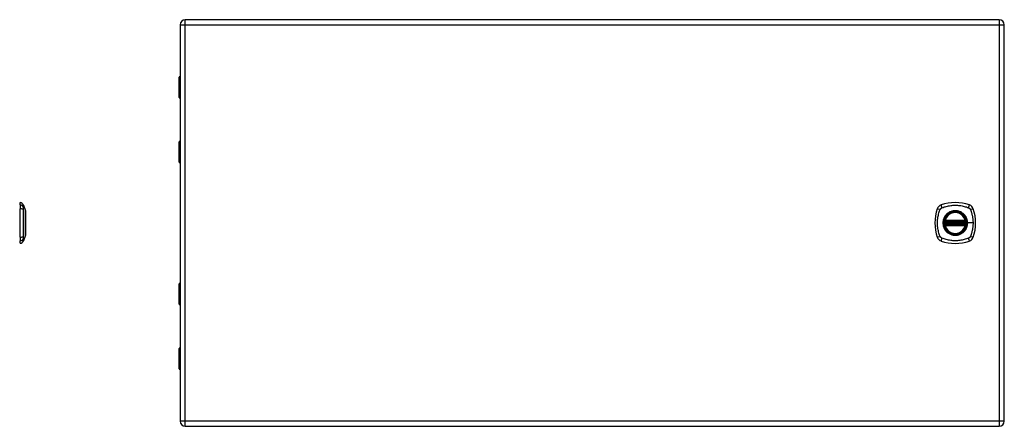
# Model space of a CAD drawing. Header units: inches. Extents: x 4 to 114, y 7 to 59.
# Tile 50 of 55: x 34 to 62, y 28 to 40. Entities that reach past the tile are written whole.
import ezdxf

# ---------------------------------------------------------------- set-up
doc = ezdxf.new("R2010")
doc.units = ezdxf.units.IN
doc.header["$MEASUREMENT"] = 0
doc.layers.add('Visible Edges(ANSI)', color=7, linetype='Continuous', lineweight=25)
doc.layers.add('Visible Tangent Edges(ANSI)', color=7, linetype='Continuous', lineweight=25)

msp = doc.modelspace()

# ---------------------------------------------------------------- linework, layer by layer
at = {"layer": 'Visible Edges(ANSI)'}
for p, q in [((62.116, 39.573), (38.49, 39.573)), ((38.344, 39.427), (38.344, 27.916)), ((62.262, 27.916), (62.262, 39.427)), ((38.309, 37.318), (38.309, 37.902)), ((38.329, 37.922), (38.344, 37.922)), ((38.344, 37.678), (38.341, 37.678)), ((38.341, 37.635), (38.344, 37.635)), ((38.344, 37.302), (38.325, 37.302)), ((38.309, 35.442), (38.309, 36.026)), ((38.325, 36.042), (38.344, 36.042)), ((38.344, 35.709), (38.341, 35.709)), ((38.341, 35.666), (38.344, 35.666)), ((38.344, 35.422), (38.329, 35.422)), ((33.7, 34.195), (33.7, 34.263)), ((33.7, 34.195), (33.7, 34.084)), ((33.7, 33.261), (33.7, 34.084)), ((33.792, 34.189), (33.854, 34.029)), ((60.545, 33.732), (61.13, 33.732)), ((60.541, 33.712), (61.135, 33.712)), ((61.135, 33.633), (60.541, 33.633)), ((61.13, 33.613), (60.545, 33.613)), ((33.7, 33.261), (33.7, 33.15)), ((33.854, 33.316), (33.792, 33.156)), ((33.7, 33.082), (33.7, 33.15)), ((38.309, 31.318), (38.309, 31.902)), ((38.329, 31.922), (38.344, 31.922)), ((38.344, 31.678), (38.341, 31.678)), ((38.341, 31.635), (38.344, 31.635)), ((38.344, 31.302), (38.325, 31.302)), ((38.309, 29.442), (38.309, 30.026)), ((38.325, 30.042), (38.344, 30.042)), ((38.344, 29.709), (38.341, 29.709)), ((38.341, 29.666), (38.344, 29.666)), ((38.344, 29.422), (38.329, 29.422)), ((38.49, 27.77), (62.116, 27.77))]:
    msp.add_line(p, q, dxfattribs=at)
at = {"layer": 'Visible Edges(ANSI)', "flags": 128}
for points in [[(33.855, 33.317), (33.855, 33.318), (33.855, 33.319), (33.855, 33.321), (33.855, 33.324), (33.855, 33.328), (33.855, 33.333), (33.855, 33.338), (33.855, 33.344), (33.855, 33.351), (33.855, 33.359), (33.855, 33.368), (33.855, 33.377), (33.855, 33.387), (33.855, 33.398), (33.855, 33.409), (33.855, 33.421), (33.855, 33.434), (33.855, 33.447), (33.855, 33.461), (33.855, 33.475), (33.855, 33.489), (33.855, 33.505), (33.855, 33.52), (33.855, 33.536), (33.855, 33.553), (33.855, 33.569), (33.855, 33.586), (33.855, 33.603), (33.855, 33.62), (33.855, 33.637), (33.855, 33.655), (33.855, 33.672), (33.855, 33.69), (33.855, 33.707), (33.855, 33.725), (33.855, 33.742), (33.855, 33.759), (33.855, 33.776), (33.855, 33.792), (33.855, 33.808), (33.855, 33.824), (33.855, 33.84), (33.855, 33.855), (33.855, 33.87), (33.855, 33.884), (33.855, 33.898), (33.855, 33.911), (33.855, 33.924), (33.855, 33.936), (33.855, 33.947), (33.855, 33.958), (33.855, 33.968), (33.855, 33.977), (33.855, 33.986), (33.855, 33.993), (33.855, 34.001), (33.855, 34.007), (33.855, 34.012), (33.855, 34.017), (33.855, 34.021), (33.855, 34.024), (33.855, 34.026), (33.855, 34.027), (33.855, 34.028)], [(60.529, 33.726), (60.529, 33.726), (60.529, 33.725), (60.529, 33.725), (60.529, 33.725), (60.529, 33.724), (60.529, 33.724), (60.529, 33.723), (60.529, 33.722), (60.529, 33.721), (60.528, 33.721), (60.528, 33.72), (60.528, 33.718), (60.528, 33.717), (60.528, 33.716), (60.528, 33.715), (60.527, 33.713), (60.527, 33.712), (60.527, 33.71), (60.527, 33.709), (60.527, 33.707), (60.527, 33.706), (60.526, 33.704), (60.526, 33.703), (60.526, 33.701)], [(61.149, 33.701), (61.149, 33.703), (61.149, 33.704), (61.149, 33.706), (61.149, 33.707), (61.149, 33.709), (61.148, 33.71), (61.148, 33.712), (61.148, 33.713), (61.148, 33.715), (61.148, 33.716), (61.148, 33.717), (61.147, 33.718), (61.147, 33.72), (61.147, 33.721), (61.147, 33.721), (61.147, 33.722), (61.147, 33.723), (61.147, 33.724), (61.146, 33.724), (61.146, 33.725), (61.146, 33.725), (61.146, 33.725), (61.146, 33.726), (61.146, 33.726)], [(60.526, 33.644), (60.526, 33.642), (60.526, 33.641), (60.527, 33.639), (60.527, 33.637), (60.527, 33.636), (60.527, 33.634), (60.527, 33.633), (60.527, 33.632), (60.528, 33.63), (60.528, 33.629), (60.528, 33.628), (60.528, 33.626), (60.528, 33.625), (60.528, 33.624), (60.529, 33.623), (60.529, 33.623), (60.529, 33.622), (60.529, 33.621), (60.529, 33.621), (60.529, 33.62), (60.529, 33.62), (60.529, 33.619), (60.529, 33.619), (60.529, 33.619)], [(61.146, 33.619), (61.146, 33.619), (61.146, 33.619), (61.146, 33.62), (61.146, 33.62), (61.146, 33.621), (61.147, 33.621), (61.147, 33.622), (61.147, 33.623), (61.147, 33.623), (61.147, 33.624), (61.147, 33.625), (61.147, 33.626), (61.148, 33.628), (61.148, 33.629), (61.148, 33.63), (61.148, 33.632), (61.148, 33.633), (61.148, 33.634), (61.149, 33.636), (61.149, 33.637), (61.149, 33.639), (61.149, 33.641), (61.149, 33.642), (61.149, 33.644)]]:
    msp.add_lwpolyline(points, dxfattribs=at)
at = {"layer": 'Visible Edges(ANSI)'}
for radius in [0.32, 0.315]:
    msp.add_circle((60.838, 33.672), radius, dxfattribs=at)
for centre, radius, start, end in [((38.49, 39.427), 0.146, 90, 180), ((62.116, 39.427), 0.146, 0, 90), ((38.329, 37.902), 0.0197, 90, 180), ((38.325, 37.318), 0.0157, 180, 270), ((38.325, 36.026), 0.0157, 90, 180), ((38.329, 35.442), 0.0197, 180, 270), ((33.708, 34.204), 0.0394, 101.537, 126.8699), ((33.682, 34.146), 0.118, 21.2505, 81.3991), ((33.85, 34.028), 0.00492, 0.2088, 21.2505), ((61.527, 33.672), 1.28, 161.2278, 198.7722), ((60.483, 34.027), 0.177, 108.7722, 161.2278), ((60.838, 32.983), 1.28, 71.2278, 108.7722), ((61.193, 34.027), 0.177, 18.7722, 71.2278), ((60.149, 33.672), 1.28, 341.2278, 18.7722), ((60.838, 33.672), 0.313, 166.3656, 170.216), ((60.541, 33.724), 0.0118, 170.216, 270), ((60.545, 33.743), 0.0118, 166.3656, 270), ((60.838, 33.672), 0.313, 13.6344, 166.3656), ((61.13, 33.743), 0.0118, 270, 13.6344), ((61.135, 33.724), 0.0118, 270, 9.784), ((60.838, 33.672), 0.313, 9.784, 13.6344), ((60.838, 33.672), 0.313, 174.7499, 185.2501), ((60.541, 33.621), 0.0118, 90, 189.784), ((60.838, 33.672), 0.313, 189.784, 193.6344), ((60.545, 33.601), 0.0118, 90, 193.6344), ((60.838, 33.672), 0.313, 193.6344, 346.3656), ((61.13, 33.601), 0.0118, 346.3656, 90), ((61.135, 33.621), 0.0118, 350.216, 90), ((60.838, 33.672), 0.313, 346.3656, 350.216), ((60.838, 33.672), 0.313, 354.7499, 5.2501), ((33.682, 33.199), 0.118, 278.6009, 338.7495), ((33.85, 33.317), 0.00492, 338.7495, 359.7912), ((60.483, 33.318), 0.177, 198.7722, 251.2278), ((61.193, 33.318), 0.177, 288.7722, 341.2278), ((33.708, 33.141), 0.0394, 233.1301, 258.463), ((60.838, 34.361), 1.28, 251.2278, 288.7722), ((38.329, 31.902), 0.0197, 90, 180), ((38.325, 31.318), 0.0157, 180, 270), ((38.325, 30.026), 0.0157, 90, 180), ((38.329, 29.442), 0.0197, 180, 270), ((38.49, 27.916), 0.146, 180, 270), ((62.116, 27.916), 0.146, 270, 0)]:
    msp.add_arc(centre, radius, start, end, dxfattribs=at)
at = {"layer": 'Visible Tangent Edges(ANSI)'}
for p, q in [((38.49, 39.427), (38.49, 39.573)), ((62.116, 39.573), (62.116, 39.427)), ((38.344, 39.427), (38.49, 39.427)), ((38.49, 39.427), (62.116, 39.427)), ((38.49, 27.916), (38.49, 39.427)), ((62.116, 39.427), (62.262, 39.427)), ((62.116, 39.427), (62.116, 27.916)), ((38.344, 37.902), (38.309, 37.902)), ((38.332, 37.688), (38.344, 37.688)), ((38.344, 37.625), (38.332, 37.625)), ((38.309, 37.318), (38.344, 37.318)), ((38.344, 36.026), (38.309, 36.026)), ((38.309, 35.442), (38.344, 35.442)), ((38.332, 35.719), (38.344, 35.719)), ((38.344, 35.656), (38.332, 35.656)), ((60.535, 33.725), (60.529, 33.726)), ((60.534, 33.746), (60.545, 33.743)), ((60.541, 33.712), (60.541, 33.722)), ((60.545, 33.732), (60.545, 33.743)), ((61.13, 33.743), (60.545, 33.743)), ((60.545, 33.722), (60.545, 33.732)), ((60.545, 33.722), (61.13, 33.722)), ((61.13, 33.743), (61.142, 33.746)), ((61.13, 33.743), (61.13, 33.732)), ((61.13, 33.732), (61.13, 33.722)), ((61.135, 33.722), (61.135, 33.712)), ((61.146, 33.726), (61.14, 33.725)), ((60.526, 33.701), (60.538, 33.7)), ((60.526, 33.644), (60.538, 33.645)), ((60.529, 33.619), (60.535, 33.62)), ((60.545, 33.601), (60.534, 33.599)), ((60.538, 33.7), (61.138, 33.7)), ((61.138, 33.645), (60.538, 33.645)), ((60.541, 33.623), (60.541, 33.633)), ((60.545, 33.613), (60.545, 33.623)), ((61.13, 33.623), (60.545, 33.623)), ((60.545, 33.601), (60.545, 33.613)), ((60.545, 33.601), (61.13, 33.601)), ((61.13, 33.623), (61.13, 33.613)), ((61.13, 33.613), (61.13, 33.601)), ((61.142, 33.599), (61.13, 33.601)), ((61.135, 33.633), (61.135, 33.623)), ((61.138, 33.7), (61.149, 33.701)), ((61.138, 33.645), (61.149, 33.644)), ((61.14, 33.62), (61.146, 33.619)), ((61.19, 33.672), (61.195, 33.672)), ((61.354, 33.672), (61.195, 33.672)), ((38.344, 31.902), (38.309, 31.902)), ((38.332, 31.688), (38.344, 31.688)), ((38.344, 31.625), (38.332, 31.625)), ((38.309, 31.318), (38.344, 31.318)), ((38.344, 30.026), (38.309, 30.026)), ((38.309, 29.442), (38.344, 29.442)), ((38.332, 29.719), (38.344, 29.719)), ((38.344, 29.656), (38.332, 29.656)), ((38.49, 27.916), (38.344, 27.916)), ((38.49, 27.77), (38.49, 27.916)), ((62.116, 27.916), (38.49, 27.916)), ((62.116, 27.916), (62.116, 27.77)), ((62.262, 27.916), (62.116, 27.916))]:
    msp.add_line(p, q, dxfattribs=at)
at = {"layer": 'Visible Tangent Edges(ANSI)', "flags": 128}
for points in [[(38.332, 37.688), (38.33, 37.687), (38.328, 37.687), (38.326, 37.686), (38.324, 37.684), (38.323, 37.682), (38.321, 37.679), (38.32, 37.676), (38.319, 37.672), (38.319, 37.669), (38.318, 37.665), (38.318, 37.66), (38.318, 37.656), (38.318, 37.652), (38.318, 37.648), (38.319, 37.644), (38.319, 37.64), (38.32, 37.636), (38.321, 37.633), (38.323, 37.631), (38.324, 37.629), (38.326, 37.627), (38.328, 37.626), (38.33, 37.625), (38.332, 37.625)], [(38.341, 37.635), (38.339, 37.635), (38.337, 37.635), (38.335, 37.636), (38.333, 37.637), (38.332, 37.639), (38.331, 37.64), (38.33, 37.643), (38.329, 37.645), (38.328, 37.648), (38.328, 37.65), (38.327, 37.653), (38.327, 37.656), (38.327, 37.659), (38.328, 37.662), (38.328, 37.665), (38.329, 37.667), (38.33, 37.67), (38.331, 37.672), (38.332, 37.674), (38.333, 37.675), (38.335, 37.676), (38.337, 37.677), (38.339, 37.678), (38.341, 37.678)], [(38.332, 35.719), (38.33, 35.719), (38.328, 35.718), (38.326, 35.717), (38.324, 35.715), (38.323, 35.713), (38.321, 35.711), (38.32, 35.708), (38.319, 35.704), (38.319, 35.7), (38.318, 35.696), (38.318, 35.692), (38.318, 35.688), (38.318, 35.683), (38.318, 35.679), (38.319, 35.675), (38.319, 35.671), (38.32, 35.668), (38.321, 35.665), (38.323, 35.662), (38.324, 35.66), (38.326, 35.658), (38.328, 35.657), (38.33, 35.656), (38.332, 35.656)], [(38.341, 35.666), (38.339, 35.666), (38.337, 35.667), (38.335, 35.667), (38.333, 35.669), (38.332, 35.67), (38.331, 35.672), (38.33, 35.674), (38.329, 35.676), (38.328, 35.679), (38.328, 35.682), (38.327, 35.685), (38.327, 35.688), (38.327, 35.691), (38.328, 35.694), (38.328, 35.696), (38.329, 35.699), (38.33, 35.701), (38.331, 35.703), (38.332, 35.705), (38.333, 35.707), (38.335, 35.708), (38.337, 35.709), (38.339, 35.709), (38.341, 35.709)], [(33.794, 34.112), (33.794, 34.121), (33.794, 34.126), (33.794, 34.132), (33.794, 34.137), (33.794, 34.142), (33.793, 34.146), (33.793, 34.151), (33.793, 34.155), (33.793, 34.159), (33.793, 34.163), (33.793, 34.166), (33.793, 34.17), (33.793, 34.173), (33.793, 34.176), (33.793, 34.178), (33.793, 34.18), (33.793, 34.182), (33.793, 34.184), (33.792, 34.186), (33.792, 34.187), (33.792, 34.188), (33.792, 34.188), (33.792, 34.189), (33.792, 34.189)], [(33.794, 33.284), (33.794, 33.317), (33.794, 33.348), (33.793, 33.38), (33.793, 33.411), (33.793, 33.443), (33.793, 33.476), (33.793, 33.508), (33.793, 33.541), (33.793, 33.573), (33.792, 33.606), (33.792, 33.639), (33.792, 33.672), (33.792, 33.705), (33.792, 33.738), (33.793, 33.771), (33.793, 33.804), (33.793, 33.837), (33.793, 33.869), (33.793, 33.901), (33.793, 33.933), (33.793, 33.965), (33.794, 33.996), (33.794, 34.027), (33.794, 34.061)], [(33.794, 34.061), (33.794, 34.064), (33.794, 34.067), (33.794, 34.069), (33.794, 34.072), (33.794, 34.074), (33.794, 34.077), (33.794, 34.08), (33.794, 34.082), (33.794, 34.084), (33.794, 34.087), (33.794, 34.089), (33.794, 34.091), (33.794, 34.093), (33.794, 34.095), (33.794, 34.097), (33.794, 34.099), (33.794, 34.101), (33.794, 34.103), (33.794, 34.105), (33.794, 34.106), (33.794, 34.108), (33.794, 34.11), (33.794, 34.111), (33.794, 34.112)], [(33.854, 34.029), (33.854, 34.029), (33.854, 34.029), (33.854, 34.028), (33.854, 34.027), (33.854, 34.026), (33.855, 34.024), (33.855, 34.022), (33.855, 34.02), (33.855, 34.017), (33.855, 34.014), (33.855, 34.011), (33.855, 34.008), (33.855, 34.004), (33.855, 34), (33.855, 33.996), (33.855, 33.992), (33.855, 33.987), (33.855, 33.982), (33.855, 33.977), (33.855, 33.971), (33.855, 33.966), (33.855, 33.96), (33.855, 33.953), (33.855, 33.947)], [(60.398, 33.284), (60.384, 33.317), (60.374, 33.348), (60.364, 33.38), (60.355, 33.411), (60.347, 33.443), (60.341, 33.476), (60.335, 33.508), (60.33, 33.541), (60.326, 33.573), (60.323, 33.606), (60.322, 33.639), (60.321, 33.672), (60.322, 33.705), (60.323, 33.738), (60.326, 33.771), (60.33, 33.804), (60.335, 33.837), (60.34, 33.869), (60.347, 33.901), (60.355, 33.933), (60.364, 33.965), (60.374, 33.996), (60.384, 34.027), (60.398, 34.061)], [(60.398, 34.061), (60.399, 34.064), (60.401, 34.067), (60.402, 34.069), (60.404, 34.072), (60.405, 34.074), (60.407, 34.077), (60.409, 34.08), (60.411, 34.082), (60.413, 34.084), (60.415, 34.087), (60.417, 34.089), (60.419, 34.091), (60.421, 34.093), (60.423, 34.095), (60.426, 34.097), (60.428, 34.099), (60.431, 34.101), (60.433, 34.103), (60.436, 34.105), (60.438, 34.106), (60.441, 34.108), (60.444, 34.11), (60.446, 34.111), (60.449, 34.112)], [(60.449, 34.112), (60.483, 34.126), (60.514, 34.137), (60.545, 34.146), (60.577, 34.155), (60.609, 34.163), (60.641, 34.17), (60.673, 34.175), (60.706, 34.18), (60.739, 34.184), (60.772, 34.187), (60.805, 34.188), (60.838, 34.189), (60.871, 34.188), (60.904, 34.187), (60.936, 34.184), (60.969, 34.18), (61.002, 34.176), (61.034, 34.17), (61.067, 34.163), (61.099, 34.155), (61.13, 34.146), (61.162, 34.137), (61.193, 34.126), (61.226, 34.112)], [(61.19, 33.672), (61.178, 33.581), (61.143, 33.496), (61.087, 33.423), (61.014, 33.367), (60.929, 33.332), (60.837, 33.32), (60.746, 33.332), (60.661, 33.368), (60.588, 33.423), (60.533, 33.496), (60.498, 33.581), (60.486, 33.673), (60.498, 33.764), (60.533, 33.849), (60.589, 33.922), (60.662, 33.977), (60.747, 34.013), (60.838, 34.025), (60.929, 34.013), (61.014, 33.977), (61.087, 33.921), (61.143, 33.849), (61.178, 33.764), (61.19, 33.672)], [(61.065, 33.947), (61.049, 33.96), (61.032, 33.971), (61.015, 33.982), (60.997, 33.992), (60.978, 34), (60.959, 34.008), (60.939, 34.015), (60.919, 34.02), (60.899, 34.024), (60.879, 34.027), (60.858, 34.029), (60.838, 34.029), (60.817, 34.029), (60.797, 34.027), (60.776, 34.024), (60.756, 34.02), (60.736, 34.014), (60.716, 34.008), (60.697, 34), (60.679, 33.992), (60.661, 33.982), (60.643, 33.971), (60.626, 33.96), (60.61, 33.947)], [(61.226, 34.112), (61.228, 34.112), (61.229, 34.111), (61.23, 34.11), (61.232, 34.11), (61.233, 34.109), (61.235, 34.108), (61.236, 34.107), (61.237, 34.106), (61.238, 34.106), (61.24, 34.105), (61.241, 34.104), (61.242, 34.103), (61.244, 34.102), (61.245, 34.101), (61.246, 34.1), (61.247, 34.099), (61.249, 34.098), (61.25, 34.097), (61.251, 34.096), (61.252, 34.095), (61.253, 34.094), (61.254, 34.093), (61.255, 34.092), (61.257, 34.091)], [(61.257, 34.091), (61.258, 34.09), (61.259, 34.089), (61.26, 34.088), (61.261, 34.087), (61.262, 34.086), (61.263, 34.084), (61.264, 34.083), (61.265, 34.082), (61.266, 34.081), (61.267, 34.08), (61.267, 34.078), (61.268, 34.077), (61.269, 34.076), (61.27, 34.075), (61.271, 34.073), (61.272, 34.072), (61.273, 34.071), (61.273, 34.069), (61.274, 34.068), (61.275, 34.067), (61.276, 34.065), (61.276, 34.064), (61.277, 34.062), (61.278, 34.061)], [(61.278, 34.061), (61.286, 34.043), (61.291, 34.027), (61.297, 34.012), (61.302, 33.996), (61.307, 33.981), (61.312, 33.965), (61.316, 33.949), (61.32, 33.933), (61.324, 33.917), (61.328, 33.901), (61.332, 33.885), (61.335, 33.869), (61.338, 33.853), (61.341, 33.837), (61.343, 33.82), (61.346, 33.804), (61.348, 33.788), (61.349, 33.771), (61.351, 33.755), (61.352, 33.738), (61.353, 33.722), (61.354, 33.705), (61.354, 33.689), (61.354, 33.672)], [(33.855, 33.9), (33.855, 33.884), (33.855, 33.867), (33.855, 33.849), (33.855, 33.831), (33.855, 33.813), (33.855, 33.793), (33.855, 33.774), (33.855, 33.754), (33.855, 33.734), (33.854, 33.713), (33.854, 33.693), (33.854, 33.672), (33.854, 33.652), (33.854, 33.631), (33.855, 33.611), (33.855, 33.591), (33.855, 33.571), (33.855, 33.551), (33.855, 33.532), (33.855, 33.513), (33.855, 33.495), (33.855, 33.478), (33.855, 33.461), (33.855, 33.445)], [(33.855, 33.947), (33.855, 33.945), (33.855, 33.943), (33.855, 33.942), (33.855, 33.94), (33.855, 33.938), (33.855, 33.936), (33.855, 33.934), (33.855, 33.932), (33.855, 33.93), (33.855, 33.928), (33.855, 33.927), (33.855, 33.925), (33.855, 33.923), (33.855, 33.921), (33.855, 33.919), (33.855, 33.917), (33.855, 33.915), (33.855, 33.913), (33.855, 33.91), (33.855, 33.908), (33.855, 33.906), (33.855, 33.904), (33.855, 33.902), (33.855, 33.9)], [(60.563, 33.9), (60.551, 33.884), (60.539, 33.867), (60.528, 33.849), (60.518, 33.831), (60.51, 33.813), (60.502, 33.793), (60.496, 33.774), (60.49, 33.754), (60.486, 33.734), (60.483, 33.713), (60.481, 33.693), (60.481, 33.672), (60.481, 33.652), (60.483, 33.631), (60.486, 33.611), (60.49, 33.591), (60.496, 33.571), (60.502, 33.551), (60.51, 33.532), (60.518, 33.513), (60.528, 33.495), (60.539, 33.478), (60.551, 33.461), (60.563, 33.445)], [(60.534, 33.746), (60.533, 33.745), (60.533, 33.744), (60.533, 33.743), (60.533, 33.742), (60.533, 33.741), (60.533, 33.741), (60.533, 33.74), (60.533, 33.739), (60.532, 33.738), (60.532, 33.737), (60.532, 33.736), (60.533, 33.735), (60.533, 33.734), (60.533, 33.733), (60.533, 33.732), (60.533, 33.731), (60.533, 33.73), (60.533, 33.729), (60.534, 33.729), (60.534, 33.728), (60.534, 33.727), (60.535, 33.726), (60.535, 33.725), (60.535, 33.725)], [(60.535, 33.725), (60.535, 33.724), (60.536, 33.724), (60.536, 33.724), (60.536, 33.724), (60.536, 33.724), (60.536, 33.724), (60.537, 33.724), (60.537, 33.723), (60.537, 33.723), (60.537, 33.723), (60.538, 33.723), (60.538, 33.723), (60.538, 33.723), (60.538, 33.723), (60.539, 33.723), (60.539, 33.722), (60.539, 33.722), (60.539, 33.722), (60.54, 33.722), (60.54, 33.722), (60.54, 33.722), (60.54, 33.722), (60.541, 33.722), (60.541, 33.722)], [(60.541, 33.722), (60.541, 33.722), (60.541, 33.722), (60.541, 33.722), (60.542, 33.722), (60.542, 33.722), (60.542, 33.722), (60.542, 33.722), (60.542, 33.722), (60.543, 33.722), (60.543, 33.722), (60.543, 33.722), (60.543, 33.722), (60.543, 33.722), (60.543, 33.722), (60.544, 33.722), (60.544, 33.722), (60.544, 33.722), (60.544, 33.722), (60.544, 33.722), (60.544, 33.722), (60.545, 33.722), (60.545, 33.722), (60.545, 33.722), (60.545, 33.722)], [(60.61, 33.947), (60.608, 33.945), (60.606, 33.943), (60.604, 33.942), (60.602, 33.94), (60.6, 33.938), (60.598, 33.936), (60.596, 33.934), (60.594, 33.932), (60.592, 33.93), (60.59, 33.928), (60.588, 33.927), (60.586, 33.925), (60.584, 33.923), (60.582, 33.921), (60.58, 33.919), (60.578, 33.917), (60.576, 33.915), (60.574, 33.913), (60.572, 33.91), (60.57, 33.908), (60.569, 33.906), (60.567, 33.904), (60.565, 33.902), (60.563, 33.9)], [(61.112, 33.9), (61.111, 33.902), (61.109, 33.904), (61.107, 33.906), (61.105, 33.908), (61.103, 33.91), (61.101, 33.913), (61.1, 33.915), (61.098, 33.917), (61.096, 33.919), (61.094, 33.921), (61.092, 33.923), (61.09, 33.925), (61.088, 33.927), (61.086, 33.928), (61.084, 33.93), (61.082, 33.932), (61.08, 33.934), (61.078, 33.936), (61.076, 33.938), (61.074, 33.94), (61.072, 33.942), (61.07, 33.943), (61.067, 33.945), (61.065, 33.947)], [(61.195, 33.672), (61.194, 33.683), (61.194, 33.693), (61.193, 33.703), (61.192, 33.713), (61.191, 33.724), (61.189, 33.734), (61.187, 33.744), (61.185, 33.754), (61.183, 33.764), (61.18, 33.774), (61.177, 33.784), (61.173, 33.793), (61.17, 33.803), (61.166, 33.813), (61.162, 33.822), (61.157, 33.831), (61.152, 33.84), (61.148, 33.849), (61.142, 33.858), (61.137, 33.867), (61.131, 33.875), (61.125, 33.884), (61.119, 33.892), (61.112, 33.9)], [(61.13, 33.722), (61.131, 33.722), (61.131, 33.722), (61.131, 33.722), (61.131, 33.722), (61.131, 33.722), (61.131, 33.722), (61.132, 33.722), (61.132, 33.722), (61.132, 33.722), (61.132, 33.722), (61.132, 33.722), (61.133, 33.722), (61.133, 33.722), (61.133, 33.722), (61.133, 33.722), (61.133, 33.722), (61.133, 33.722), (61.134, 33.722), (61.134, 33.722), (61.134, 33.722), (61.134, 33.722), (61.134, 33.722), (61.134, 33.722), (61.135, 33.722)], [(61.135, 33.722), (61.135, 33.722), (61.135, 33.722), (61.135, 33.722), (61.136, 33.722), (61.136, 33.722), (61.136, 33.722), (61.136, 33.722), (61.137, 33.722), (61.137, 33.723), (61.137, 33.723), (61.137, 33.723), (61.138, 33.723), (61.138, 33.723), (61.138, 33.723), (61.138, 33.723), (61.139, 33.723), (61.139, 33.724), (61.139, 33.724), (61.139, 33.724), (61.139, 33.724), (61.14, 33.724), (61.14, 33.724), (61.14, 33.724), (61.14, 33.725)], [(61.14, 33.725), (61.141, 33.725), (61.141, 33.726), (61.141, 33.727), (61.142, 33.728), (61.142, 33.729), (61.142, 33.729), (61.142, 33.73), (61.143, 33.731), (61.143, 33.732), (61.143, 33.733), (61.143, 33.734), (61.143, 33.735), (61.143, 33.736), (61.143, 33.737), (61.143, 33.738), (61.143, 33.739), (61.143, 33.74), (61.143, 33.741), (61.143, 33.741), (61.143, 33.742), (61.143, 33.743), (61.142, 33.744), (61.142, 33.745), (61.142, 33.746)], [(33.855, 33.445), (33.855, 33.443), (33.855, 33.441), (33.855, 33.439), (33.855, 33.436), (33.855, 33.434), (33.855, 33.432), (33.855, 33.43), (33.855, 33.428), (33.855, 33.426), (33.855, 33.424), (33.855, 33.422), (33.855, 33.42), (33.855, 33.418), (33.855, 33.416), (33.855, 33.414), (33.855, 33.413), (33.855, 33.411), (33.855, 33.409), (33.855, 33.407), (33.855, 33.405), (33.855, 33.403), (33.855, 33.401), (33.855, 33.4), (33.855, 33.398)], [(60.535, 33.62), (60.535, 33.62), (60.535, 33.619), (60.534, 33.618), (60.534, 33.617), (60.534, 33.616), (60.533, 33.615), (60.533, 33.615), (60.533, 33.614), (60.533, 33.613), (60.533, 33.612), (60.533, 33.611), (60.533, 33.61), (60.532, 33.609), (60.532, 33.608), (60.532, 33.607), (60.533, 33.606), (60.533, 33.605), (60.533, 33.604), (60.533, 33.603), (60.533, 33.602), (60.533, 33.601), (60.533, 33.601), (60.533, 33.6), (60.534, 33.599)], [(60.541, 33.623), (60.541, 33.623), (60.54, 33.623), (60.54, 33.623), (60.54, 33.623), (60.54, 33.623), (60.539, 33.623), (60.539, 33.622), (60.539, 33.622), (60.539, 33.622), (60.538, 33.622), (60.538, 33.622), (60.538, 33.622), (60.538, 33.622), (60.537, 33.622), (60.537, 33.622), (60.537, 33.621), (60.537, 33.621), (60.536, 33.621), (60.536, 33.621), (60.536, 33.621), (60.536, 33.621), (60.536, 33.621), (60.535, 33.62), (60.535, 33.62)], [(60.538, 33.7), (60.538, 33.701), (60.538, 33.702), (60.538, 33.702), (60.538, 33.703), (60.539, 33.704), (60.539, 33.705), (60.539, 33.705), (60.539, 33.706), (60.539, 33.707), (60.54, 33.707), (60.54, 33.708), (60.54, 33.708), (60.54, 33.709), (60.54, 33.709), (60.54, 33.71), (60.54, 33.71), (60.541, 33.711), (60.541, 33.711), (60.541, 33.711), (60.541, 33.711), (60.541, 33.712), (60.541, 33.712), (60.541, 33.712), (60.541, 33.712)], [(60.541, 33.633), (60.541, 33.633), (60.541, 33.633), (60.541, 33.633), (60.541, 33.633), (60.541, 33.634), (60.541, 33.634), (60.541, 33.634), (60.54, 33.635), (60.54, 33.635), (60.54, 33.636), (60.54, 33.636), (60.54, 33.637), (60.54, 33.637), (60.54, 33.638), (60.539, 33.638), (60.539, 33.639), (60.539, 33.64), (60.539, 33.64), (60.539, 33.641), (60.538, 33.642), (60.538, 33.643), (60.538, 33.643), (60.538, 33.644), (60.538, 33.645)], [(60.545, 33.623), (60.545, 33.623), (60.545, 33.623), (60.545, 33.623), (60.544, 33.623), (60.544, 33.623), (60.544, 33.623), (60.544, 33.623), (60.544, 33.623), (60.544, 33.623), (60.543, 33.623), (60.543, 33.623), (60.543, 33.623), (60.543, 33.623), (60.543, 33.623), (60.543, 33.623), (60.542, 33.623), (60.542, 33.623), (60.542, 33.623), (60.542, 33.623), (60.542, 33.623), (60.541, 33.623), (60.541, 33.623), (60.541, 33.623), (60.541, 33.623)], [(60.563, 33.445), (60.565, 33.443), (60.567, 33.441), (60.569, 33.439), (60.57, 33.436), (60.572, 33.434), (60.574, 33.432), (60.576, 33.43), (60.578, 33.428), (60.58, 33.426), (60.582, 33.424), (60.584, 33.422), (60.586, 33.42), (60.588, 33.418), (60.59, 33.416), (60.592, 33.414), (60.594, 33.413), (60.596, 33.411), (60.598, 33.409), (60.6, 33.407), (60.602, 33.405), (60.604, 33.403), (60.606, 33.401), (60.608, 33.4), (60.61, 33.398)], [(61.065, 33.398), (61.067, 33.4), (61.07, 33.401), (61.072, 33.403), (61.074, 33.405), (61.076, 33.407), (61.078, 33.409), (61.08, 33.411), (61.082, 33.412), (61.084, 33.414), (61.086, 33.416), (61.088, 33.418), (61.09, 33.42), (61.092, 33.422), (61.094, 33.424), (61.096, 33.426), (61.098, 33.428), (61.1, 33.43), (61.101, 33.432), (61.103, 33.434), (61.105, 33.436), (61.107, 33.438), (61.109, 33.441), (61.111, 33.443), (61.112, 33.445)], [(61.112, 33.445), (61.119, 33.453), (61.125, 33.461), (61.131, 33.469), (61.137, 33.478), (61.142, 33.487), (61.148, 33.496), (61.153, 33.505), (61.157, 33.514), (61.162, 33.523), (61.166, 33.532), (61.17, 33.542), (61.173, 33.551), (61.177, 33.561), (61.18, 33.571), (61.183, 33.581), (61.185, 33.591), (61.187, 33.601), (61.189, 33.611), (61.191, 33.621), (61.192, 33.631), (61.193, 33.642), (61.194, 33.652), (61.194, 33.662), (61.195, 33.672)], [(61.135, 33.623), (61.134, 33.623), (61.134, 33.623), (61.134, 33.623), (61.134, 33.623), (61.134, 33.623), (61.134, 33.623), (61.133, 33.623), (61.133, 33.623), (61.133, 33.623), (61.133, 33.623), (61.133, 33.623), (61.133, 33.623), (61.132, 33.623), (61.132, 33.623), (61.132, 33.623), (61.132, 33.623), (61.132, 33.623), (61.131, 33.623), (61.131, 33.623), (61.131, 33.623), (61.131, 33.623), (61.131, 33.623), (61.131, 33.623), (61.13, 33.623)], [(61.135, 33.712), (61.135, 33.712), (61.135, 33.712), (61.135, 33.712), (61.135, 33.711), (61.135, 33.711), (61.135, 33.711), (61.135, 33.711), (61.135, 33.71), (61.135, 33.71), (61.135, 33.709), (61.136, 33.709), (61.136, 33.708), (61.136, 33.708), (61.136, 33.707), (61.136, 33.707), (61.136, 33.706), (61.137, 33.705), (61.137, 33.705), (61.137, 33.704), (61.137, 33.703), (61.137, 33.702), (61.137, 33.702), (61.138, 33.701), (61.138, 33.7)], [(61.138, 33.645), (61.138, 33.644), (61.137, 33.643), (61.137, 33.643), (61.137, 33.642), (61.137, 33.641), (61.137, 33.64), (61.137, 33.64), (61.136, 33.639), (61.136, 33.638), (61.136, 33.638), (61.136, 33.637), (61.136, 33.637), (61.136, 33.636), (61.135, 33.636), (61.135, 33.635), (61.135, 33.635), (61.135, 33.634), (61.135, 33.634), (61.135, 33.634), (61.135, 33.633), (61.135, 33.633), (61.135, 33.633), (61.135, 33.633), (61.135, 33.633)], [(61.14, 33.62), (61.14, 33.62), (61.14, 33.621), (61.14, 33.621), (61.139, 33.621), (61.139, 33.621), (61.139, 33.621), (61.139, 33.621), (61.139, 33.621), (61.138, 33.622), (61.138, 33.622), (61.138, 33.622), (61.138, 33.622), (61.137, 33.622), (61.137, 33.622), (61.137, 33.622), (61.137, 33.622), (61.136, 33.622), (61.136, 33.623), (61.136, 33.623), (61.136, 33.623), (61.135, 33.623), (61.135, 33.623), (61.135, 33.623), (61.135, 33.623)], [(61.142, 33.599), (61.142, 33.6), (61.142, 33.601), (61.143, 33.601), (61.143, 33.602), (61.143, 33.603), (61.143, 33.604), (61.143, 33.605), (61.143, 33.606), (61.143, 33.607), (61.143, 33.608), (61.143, 33.609), (61.143, 33.61), (61.143, 33.611), (61.143, 33.612), (61.143, 33.613), (61.143, 33.614), (61.142, 33.615), (61.142, 33.615), (61.142, 33.616), (61.142, 33.617), (61.141, 33.618), (61.141, 33.619), (61.141, 33.62), (61.14, 33.62)], [(61.354, 33.672), (61.354, 33.656), (61.354, 33.639), (61.353, 33.623), (61.352, 33.606), (61.351, 33.59), (61.349, 33.573), (61.348, 33.557), (61.346, 33.541), (61.343, 33.524), (61.341, 33.508), (61.338, 33.492), (61.335, 33.476), (61.332, 33.46), (61.328, 33.443), (61.324, 33.427), (61.32, 33.411), (61.316, 33.396), (61.312, 33.38), (61.307, 33.364), (61.302, 33.348), (61.297, 33.333), (61.291, 33.317), (61.286, 33.302), (61.278, 33.284)], [(33.792, 33.156), (33.792, 33.156), (33.792, 33.156), (33.792, 33.157), (33.792, 33.158), (33.792, 33.159), (33.793, 33.161), (33.793, 33.162), (33.793, 33.165), (33.793, 33.167), (33.793, 33.169), (33.793, 33.172), (33.793, 33.175), (33.793, 33.178), (33.793, 33.182), (33.793, 33.186), (33.793, 33.19), (33.793, 33.194), (33.793, 33.199), (33.794, 33.203), (33.794, 33.208), (33.794, 33.213), (33.794, 33.219), (33.794, 33.224), (33.794, 33.232)], [(33.794, 33.232), (33.794, 33.234), (33.794, 33.235), (33.794, 33.237), (33.794, 33.238), (33.794, 33.24), (33.794, 33.242), (33.794, 33.244), (33.794, 33.245), (33.794, 33.247), (33.794, 33.249), (33.794, 33.251), (33.794, 33.254), (33.794, 33.256), (33.794, 33.258), (33.794, 33.26), (33.794, 33.263), (33.794, 33.265), (33.794, 33.268), (33.794, 33.27), (33.794, 33.273), (33.794, 33.276), (33.794, 33.278), (33.794, 33.281), (33.794, 33.284)], [(33.855, 33.398), (33.855, 33.391), (33.855, 33.385), (33.855, 33.379), (33.855, 33.373), (33.855, 33.368), (33.855, 33.363), (33.855, 33.358), (33.855, 33.353), (33.855, 33.349), (33.855, 33.344), (33.855, 33.34), (33.855, 33.337), (33.855, 33.333), (33.855, 33.33), (33.855, 33.328), (33.855, 33.325), (33.855, 33.323), (33.855, 33.321), (33.854, 33.319), (33.854, 33.318), (33.854, 33.317), (33.854, 33.316), (33.854, 33.316), (33.854, 33.316)], [(60.449, 33.232), (60.446, 33.234), (60.444, 33.235), (60.441, 33.237), (60.438, 33.238), (60.436, 33.24), (60.433, 33.242), (60.431, 33.244), (60.428, 33.245), (60.426, 33.247), (60.424, 33.249), (60.421, 33.251), (60.419, 33.254), (60.417, 33.256), (60.415, 33.258), (60.413, 33.26), (60.411, 33.263), (60.409, 33.265), (60.407, 33.268), (60.405, 33.27), (60.404, 33.273), (60.402, 33.276), (60.401, 33.278), (60.399, 33.281), (60.398, 33.284)], [(61.226, 33.232), (61.193, 33.219), (61.162, 33.208), (61.13, 33.199), (61.099, 33.19), (61.067, 33.182), (61.034, 33.175), (61.002, 33.169), (60.969, 33.164), (60.936, 33.161), (60.904, 33.158), (60.871, 33.156), (60.838, 33.156), (60.805, 33.156), (60.772, 33.158), (60.739, 33.161), (60.706, 33.165), (60.673, 33.169), (60.641, 33.175), (60.609, 33.182), (60.577, 33.19), (60.545, 33.199), (60.514, 33.208), (60.483, 33.219), (60.449, 33.232)], [(60.61, 33.398), (60.626, 33.385), (60.643, 33.373), (60.661, 33.363), (60.679, 33.353), (60.698, 33.344), (60.717, 33.337), (60.736, 33.33), (60.756, 33.325), (60.776, 33.321), (60.797, 33.318), (60.817, 33.316), (60.838, 33.316), (60.858, 33.316), (60.879, 33.318), (60.899, 33.321), (60.919, 33.325), (60.939, 33.33), (60.959, 33.337), (60.978, 33.344), (60.997, 33.353), (61.015, 33.363), (61.032, 33.374), (61.049, 33.385), (61.065, 33.398)], [(61.278, 33.284), (61.276, 33.281), (61.275, 33.278), (61.273, 33.276), (61.272, 33.273), (61.27, 33.27), (61.268, 33.268), (61.267, 33.265), (61.265, 33.263), (61.263, 33.261), (61.261, 33.258), (61.259, 33.256), (61.257, 33.254), (61.254, 33.252), (61.252, 33.249), (61.25, 33.247), (61.247, 33.246), (61.245, 33.244), (61.242, 33.242), (61.24, 33.24), (61.237, 33.238), (61.235, 33.237), (61.232, 33.235), (61.229, 33.234), (61.226, 33.232)], [(38.332, 31.688), (38.33, 31.687), (38.328, 31.687), (38.326, 31.686), (38.324, 31.684), (38.323, 31.682), (38.321, 31.679), (38.32, 31.676), (38.319, 31.672), (38.319, 31.669), (38.318, 31.665), (38.318, 31.66), (38.318, 31.656), (38.318, 31.652), (38.318, 31.648), (38.319, 31.644), (38.319, 31.64), (38.32, 31.636), (38.321, 31.633), (38.323, 31.631), (38.324, 31.629), (38.326, 31.627), (38.328, 31.626), (38.33, 31.625), (38.332, 31.625)], [(38.341, 31.635), (38.339, 31.635), (38.337, 31.635), (38.335, 31.636), (38.333, 31.637), (38.332, 31.639), (38.331, 31.64), (38.33, 31.643), (38.329, 31.645), (38.328, 31.648), (38.328, 31.65), (38.327, 31.653), (38.327, 31.656), (38.327, 31.659), (38.328, 31.662), (38.328, 31.665), (38.329, 31.667), (38.33, 31.67), (38.331, 31.672), (38.332, 31.674), (38.333, 31.675), (38.335, 31.676), (38.337, 31.677), (38.339, 31.678), (38.341, 31.678)], [(38.332, 29.719), (38.33, 29.719), (38.328, 29.718), (38.326, 29.717), (38.324, 29.715), (38.323, 29.713), (38.321, 29.711), (38.32, 29.708), (38.319, 29.704), (38.319, 29.7), (38.318, 29.696), (38.318, 29.692), (38.318, 29.688), (38.318, 29.683), (38.318, 29.679), (38.319, 29.675), (38.319, 29.671), (38.32, 29.668), (38.321, 29.665), (38.323, 29.662), (38.324, 29.66), (38.326, 29.658), (38.328, 29.657), (38.33, 29.656), (38.332, 29.656)], [(38.341, 29.666), (38.339, 29.666), (38.337, 29.667), (38.335, 29.667), (38.333, 29.669), (38.332, 29.67), (38.331, 29.672), (38.33, 29.674), (38.329, 29.676), (38.328, 29.679), (38.328, 29.682), (38.327, 29.685), (38.327, 29.688), (38.327, 29.691), (38.328, 29.694), (38.328, 29.696), (38.329, 29.699), (38.33, 29.701), (38.331, 29.703), (38.332, 29.705), (38.333, 29.707), (38.335, 29.708), (38.337, 29.709), (38.339, 29.709), (38.341, 29.709)]]:
    msp.add_lwpolyline(points, dxfattribs=at)
at = {"layer": 'Visible Tangent Edges(ANSI)'}
for radius in [0.346, 0.342, 0.325, 0.324]:
    msp.add_circle((60.838, 33.672), radius, dxfattribs=at)
for start, end in [(13.6344, 166.3656), (174.7499, 185.2501), (193.6344, 346.3656), (354.7499, 5.2501)]:
    msp.add_arc((60.838, 33.672), 0.301, start, end, dxfattribs=at)
for centre, major_axis, ratio, start_param, end_param in [((38.341, 37.688), (0, -0.00984), 0.879139, 4.712389, 6.283185), ((38.341, 37.625), (0, 0.00984), 0.879139, 0, 1.570796), ((38.341, 35.719), (0, -0.00984), 0.879139, 4.712389, 6.283185), ((38.341, 35.656), (0, 0.00984), 0.879139, 0, 1.570796), ((33.68, 34.085), (0.117, -0.016), 0.948273, 0.391156, 1.528426), ((33.68, 34.047), (0.118, 0.005), 0.314585, 0.249322, 1.386592), ((60.425, 34.047), (-0.112, 0.037), 0.042597, 4.975842, 6.113112), ((60.463, 34.085), (-0.037, 0.112), 0.042597, 0.170073, 1.307344), ((61.212, 34.085), (0.037, 0.112), 0.042597, 4.975842, 6.113112), ((61.25, 34.047), (0.112, 0.037), 0.042597, 0.170073, 1.307344), ((60.53, 33.726), (0.00773, 0.00893), 0.431674, 4.96723, 6.283185), ((60.541, 33.72), (0.0021, 0.0116), 0.025638, 0, 1.426581), ((61.135, 33.72), (-0.0021, 0.0116), 0.025638, 4.856604, 6.283185), ((61.146, 33.726), (-0.00773, 0.00893), 0.431674, 0, 1.315955), ((60.53, 33.619), (0.00773, -0.00893), 0.431674, 0, 1.315955), ((60.541, 33.625), (0.0021, -0.0116), 0.025638, 4.856604, 6.283185), ((61.135, 33.625), (-0.0021, -0.0116), 0.025638, 0, 1.426581), ((61.146, 33.619), (-0.00773, -0.00893), 0.431674, 4.96723, 6.283185), ((33.68, 33.298), (0.118, -0.005), 0.314585, 4.896593, 6.033863), ((33.68, 33.26), (0.117, 0.016), 0.948273, 4.754759, 5.892029), ((60.425, 33.298), (-0.112, -0.037), 0.042597, 0.170073, 1.307344), ((60.463, 33.26), (-0.037, -0.112), 0.042597, 4.975842, 6.113112), ((61.212, 33.26), (0.037, -0.112), 0.042597, 0.170073, 1.307344), ((61.25, 33.298), (0.112, -0.037), 0.042597, 4.975842, 6.113112), ((38.341, 31.688), (0, -0.00984), 0.879139, 4.712389, 6.283185), ((38.341, 31.625), (0, 0.00984), 0.879139, 0, 1.570796), ((38.341, 29.719), (0, -0.00984), 0.879139, 4.712389, 6.283185), ((38.341, 29.656), (0, 0.00984), 0.879139, 0, 1.570796)]:
    msp.add_ellipse(centre, major_axis=major_axis, ratio=ratio, start_param=start_param, end_param=end_param, dxfattribs=at)

doc.saveas('drawing.dxf')
